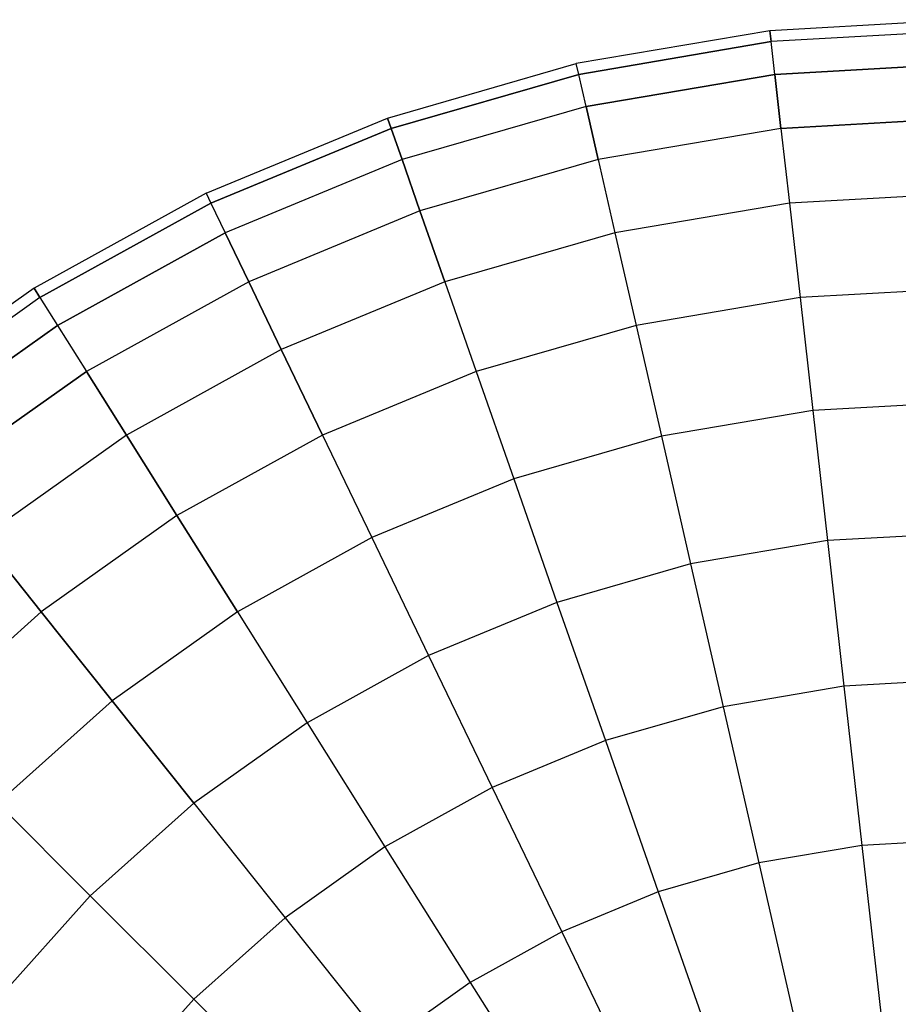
# Model space of a CAD drawing. Extents: x 0.2 to 44.2, y -21.9 to 24.
# Tile 236 of 239: x 26.5 to 30.5, y 17.4 to 21.9. Entities that reach past the tile are written whole.
import ezdxf

# ---------------------------------------------------------------- set-up
doc = ezdxf.new("R2010")
doc.units = 0
doc.header["$LTSCALE"] = 2.54
doc.layers.get('0').update_dxf_attribs({"color": 13, "linetype": 'CONTINUOUS'})

# ---------------------------------------------------------------- blocks, each defined once
blk = doc.blocks.new('GRUPUJ_1')
at = {"color": 0}
for p, q in [((30.6023, 43.8804, 32.9413), (29.7065, 43.8301, 32.9413)), ((30.6023, 43.8804, 32.9413), (29.7065, 43.8301, 32.9413)), ((29.7065, 43.8301, 32.9413), (28.8221, 43.6798, 32.9413)), ((29.7065, 43.8301, 32.9413), (28.8221, 43.6798, 32.9413)), ((29.7065, 43.8301, 32.9413), (29.7122, 43.7801, 33.837)), ((29.7122, 43.7801, 32.0456), (29.7065, 43.8301, 32.9413)), ((29.7122, 43.7801, 32.0456), (29.7065, 43.8301, 32.9413)), ((29.7065, 43.8301, 32.9413), (29.7122, 43.7801, 33.837)), ((30.6023, 43.8301, 33.837), (29.7122, 43.7801, 33.837)), ((30.6023, 43.8301, 32.0456), (29.7122, 43.7801, 32.0456)), ((30.6023, 43.8301, 32.0456), (29.7122, 43.7801, 32.0456)), ((30.6023, 43.8301, 33.837), (29.7122, 43.7801, 33.837)), ((29.7122, 43.7801, 32.0456), (28.8333, 43.6308, 32.0456)), ((29.7122, 43.7801, 32.0456), (28.8333, 43.6308, 32.0456)), ((28.8333, 43.6308, 33.837), (29.7122, 43.7801, 33.837)), ((28.8333, 43.6308, 33.837), (29.7122, 43.7801, 33.837)), ((29.729, 43.6308, 31.1611), (29.7122, 43.7801, 32.0456)), ((29.729, 43.6308, 31.1611), (29.7122, 43.7801, 32.0456)), ((29.729, 43.6308, 34.7214), (29.7122, 43.7801, 33.837)), ((29.729, 43.6308, 34.7214), (29.7122, 43.7801, 33.837)), ((27.96, 43.4315, 32.9413), (28.8221, 43.6798, 32.9413)), ((27.96, 43.4315, 32.9413), (28.8221, 43.6798, 32.9413)), ((28.8333, 43.6308, 32.0456), (28.8221, 43.6798, 32.9413)), ((28.8333, 43.6308, 33.837), (28.8221, 43.6798, 32.9413)), ((28.8333, 43.6308, 32.0456), (28.8221, 43.6798, 32.9413)), ((28.8333, 43.6308, 33.837), (28.8221, 43.6798, 32.9413)), ((30.6023, 43.6798, 31.1611), (29.729, 43.6308, 31.1611)), ((29.729, 43.6308, 34.7214), (30.6023, 43.6798, 34.7214)), ((29.729, 43.6308, 34.7214), (30.6023, 43.6798, 34.7214)), ((30.6023, 43.6798, 31.1611), (29.729, 43.6308, 31.1611)), ((28.8333, 43.6308, 32.0456), (27.9766, 43.384, 32.0456)), ((27.9766, 43.384, 33.837), (28.8333, 43.6308, 33.837)), ((28.8333, 43.6308, 32.0456), (27.9766, 43.384, 32.0456)), ((27.9766, 43.384, 33.837), (28.8333, 43.6308, 33.837)), ((28.8667, 43.4843, 31.1611), (28.8333, 43.6308, 32.0456)), ((28.8667, 43.4843, 31.1611), (28.8333, 43.6308, 32.0456)), ((28.8667, 43.4843, 34.7214), (28.8333, 43.6308, 33.837)), ((28.8667, 43.4843, 34.7214), (28.8333, 43.6308, 33.837)), ((29.729, 43.6308, 31.1611), (28.8667, 43.4843, 31.1611)), ((28.8667, 43.4843, 34.7214), (29.729, 43.6308, 34.7214)), ((29.729, 43.6308, 31.1611), (28.8667, 43.4843, 31.1611)), ((28.8667, 43.4843, 34.7214), (29.729, 43.6308, 34.7214)), ((29.7568, 43.384, 35.5835), (29.729, 43.6308, 34.7214)), ((29.729, 43.6308, 31.1611), (29.7568, 43.384, 30.299)), ((29.7568, 43.384, 35.5835), (29.729, 43.6308, 34.7214)), ((29.729, 43.6308, 31.1611), (29.7568, 43.384, 30.299)), ((28.8667, 43.4843, 31.1611), (28.0263, 43.2421, 31.1611)), ((28.8667, 43.4843, 31.1611), (28.0263, 43.2421, 31.1611)), ((28.8667, 43.4843, 34.7214), (28.0263, 43.2421, 34.7214)), ((28.8667, 43.4843, 34.7214), (28.0263, 43.2421, 34.7214)), ((28.922, 43.2421, 30.299), (28.8667, 43.4843, 31.1611)), ((28.8667, 43.4843, 34.7214), (28.922, 43.2421, 35.5835)), ((28.8667, 43.4843, 34.7214), (28.922, 43.2421, 35.5835)), ((28.922, 43.2421, 30.299), (28.8667, 43.4843, 31.1611)), ((27.1312, 43.0881, 32.9413), (27.96, 43.4315, 32.9413)), ((27.1312, 43.0881, 32.9413), (27.96, 43.4315, 32.9413)), ((27.9766, 43.384, 33.837), (27.96, 43.4315, 32.9413)), ((27.96, 43.4315, 32.9413), (27.9766, 43.384, 32.0456)), ((27.9766, 43.384, 33.837), (27.96, 43.4315, 32.9413)), ((27.96, 43.4315, 32.9413), (27.9766, 43.384, 32.0456)), ((29.7568, 43.384, 35.5835), (30.6023, 43.4315, 35.5835)), ((29.7568, 43.384, 35.5835), (30.6023, 43.4315, 35.5835)), ((30.6023, 43.4315, 30.299), (29.7568, 43.384, 30.299)), ((30.6023, 43.4315, 30.299), (29.7568, 43.384, 30.299)), ((27.9766, 43.384, 33.837), (27.153, 43.0428, 33.837)), ((27.9766, 43.384, 33.837), (27.153, 43.0428, 33.837)), ((27.153, 43.0428, 32.0456), (27.9766, 43.384, 32.0456)), ((27.153, 43.0428, 32.0456), (27.9766, 43.384, 32.0456)), ((28.0263, 43.2421, 31.1611), (27.9766, 43.384, 32.0456)), ((27.9766, 43.384, 33.837), (28.0263, 43.2421, 34.7214)), ((27.9766, 43.384, 33.837), (28.0263, 43.2421, 34.7214)), ((28.0263, 43.2421, 31.1611), (27.9766, 43.384, 32.0456)), ((29.7568, 43.384, 35.5835), (28.922, 43.2421, 35.5835)), ((29.7568, 43.384, 35.5835), (28.922, 43.2421, 35.5835)), ((29.7568, 43.384, 30.299), (28.922, 43.2421, 30.299)), ((29.7568, 43.384, 30.299), (28.922, 43.2421, 30.299)), ((29.7568, 43.384, 35.5835), (29.7952, 43.0428, 36.4123)), ((29.7568, 43.384, 35.5835), (29.7952, 43.0428, 36.4123)), ((29.7568, 43.384, 30.299), (29.7952, 43.0428, 29.4702)), ((29.7568, 43.384, 30.299), (29.7952, 43.0428, 29.4702)), ((28.0263, 43.2421, 31.1611), (27.2182, 42.9074, 31.1611)), ((28.0263, 43.2421, 34.7214), (27.2182, 42.9074, 34.7214)), ((28.0263, 43.2421, 34.7214), (27.2182, 42.9074, 34.7214)), ((28.0263, 43.2421, 31.1611), (27.2182, 42.9074, 31.1611)), ((28.1083, 43.0077, 30.299), (28.0263, 43.2421, 31.1611)), ((28.1083, 43.0077, 30.299), (28.0263, 43.2421, 31.1611)), ((28.0263, 43.2421, 34.7214), (28.1083, 43.0077, 35.5835)), ((28.0263, 43.2421, 34.7214), (28.1083, 43.0077, 35.5835)), ((28.922, 43.2421, 30.299), (28.1083, 43.0077, 30.299)), ((28.922, 43.2421, 35.5835), (28.1083, 43.0077, 35.5835)), ((28.922, 43.2421, 35.5835), (28.1083, 43.0077, 35.5835)), ((28.922, 43.2421, 30.299), (28.1083, 43.0077, 30.299)), ((28.922, 43.2421, 35.5835), (28.9984, 42.9074, 36.4123)), ((28.922, 43.2421, 35.5835), (28.9984, 42.9074, 36.4123)), ((28.922, 43.2421, 30.299), (28.9984, 42.9074, 29.4702)), ((28.922, 43.2421, 30.299), (28.9984, 42.9074, 29.4702)), ((27.1312, 43.0881, 32.9413), (26.346, 42.6542, 32.9413)), ((27.1312, 43.0881, 32.9413), (26.346, 42.6542, 32.9413)), ((27.1312, 43.0881, 32.9413), (27.153, 43.0428, 32.0456)), ((27.1312, 43.0881, 32.9413), (27.153, 43.0428, 33.837)), ((27.1312, 43.0881, 32.9413), (27.153, 43.0428, 33.837)), ((27.1312, 43.0881, 32.9413), (27.153, 43.0428, 32.0456)), ((30.6023, 43.0881, 36.4123), (29.7952, 43.0428, 36.4123)), ((30.6023, 43.0881, 36.4123), (29.7952, 43.0428, 36.4123)), ((30.6023, 43.0881, 29.4702), (29.7952, 43.0428, 29.4702)), ((30.6023, 43.0881, 29.4702), (29.7952, 43.0428, 29.4702)), ((26.3728, 42.6116, 32.0456), (27.153, 43.0428, 32.0456)), ((27.153, 43.0428, 33.837), (26.3728, 42.6116, 33.837)), ((27.153, 43.0428, 33.837), (26.3728, 42.6116, 33.837)), ((26.3728, 42.6116, 32.0456), (27.153, 43.0428, 32.0456)), ((27.153, 43.0428, 33.837), (27.2182, 42.9074, 34.7214)), ((27.153, 43.0428, 33.837), (27.2182, 42.9074, 34.7214)), ((27.153, 43.0428, 32.0456), (27.2182, 42.9074, 31.1611)), ((27.153, 43.0428, 32.0456), (27.2182, 42.9074, 31.1611)), ((29.7952, 43.0428, 36.4123), (28.9984, 42.9074, 36.4123)), ((29.7952, 43.0428, 36.4123), (28.9984, 42.9074, 36.4123)), ((29.7952, 43.0428, 29.4702), (28.9984, 42.9074, 29.4702)), ((29.7952, 43.0428, 29.4702), (28.9984, 42.9074, 29.4702)), ((29.7952, 43.0428, 36.4123), (29.8438, 42.6116, 37.1975)), ((29.7952, 43.0428, 36.4123), (29.8438, 42.6116, 37.1975)), ((29.7952, 43.0428, 29.4702), (29.8438, 42.6116, 28.685)), ((29.7952, 43.0428, 29.4702), (29.8438, 42.6116, 28.685)), ((28.1083, 43.0077, 30.299), (27.326, 42.6837, 30.299)), ((28.1083, 43.0077, 30.299), (27.326, 42.6837, 30.299)), ((28.1083, 43.0077, 35.5835), (27.326, 42.6837, 35.5835)), ((28.1083, 43.0077, 35.5835), (27.326, 42.6837, 35.5835)), ((28.2217, 42.6837, 29.4702), (28.1083, 43.0077, 30.299)), ((28.1083, 43.0077, 35.5835), (28.2217, 42.6837, 36.4123)), ((28.1083, 43.0077, 35.5835), (28.2217, 42.6837, 36.4123)), ((28.2217, 42.6837, 29.4702), (28.1083, 43.0077, 30.299)), ((27.2182, 42.9074, 34.7214), (26.4527, 42.4844, 34.7214)), ((27.2182, 42.9074, 34.7214), (26.4527, 42.4844, 34.7214)), ((26.4527, 42.4844, 31.1611), (27.2182, 42.9074, 31.1611)), ((26.4527, 42.4844, 31.1611), (27.2182, 42.9074, 31.1611)), ((27.326, 42.6837, 30.299), (27.2182, 42.9074, 31.1611)), ((27.2182, 42.9074, 34.7214), (27.326, 42.6837, 35.5835)), ((27.2182, 42.9074, 34.7214), (27.326, 42.6837, 35.5835)), ((27.326, 42.6837, 30.299), (27.2182, 42.9074, 31.1611)), ((28.9984, 42.9074, 36.4123), (28.2217, 42.6837, 36.4123)), ((28.9984, 42.9074, 36.4123), (28.2217, 42.6837, 36.4123)), ((28.9984, 42.9074, 29.4702), (28.2217, 42.6837, 29.4702)), ((28.9984, 42.9074, 29.4702), (28.2217, 42.6837, 29.4702)), ((28.9984, 42.9074, 36.4123), (29.0949, 42.4844, 37.1975)), ((28.9984, 42.9074, 36.4123), (29.0949, 42.4844, 37.1975)), ((28.9984, 42.9074, 29.4702), (29.0949, 42.4844, 28.685)), ((28.9984, 42.9074, 29.4702), (29.0949, 42.4844, 28.685)), ((27.326, 42.6837, 30.299), (26.5849, 42.2741, 30.299)), ((27.326, 42.6837, 35.5835), (26.5849, 42.2741, 35.5835)), ((27.326, 42.6837, 35.5835), (26.5849, 42.2741, 35.5835)), ((27.326, 42.6837, 30.299), (26.5849, 42.2741, 30.299)), ((27.4749, 42.3744, 29.4702), (27.326, 42.6837, 30.299)), ((27.4749, 42.3744, 29.4702), (27.326, 42.6837, 30.299)), ((27.326, 42.6837, 35.5835), (27.4749, 42.3744, 36.4123)), ((27.326, 42.6837, 35.5835), (27.4749, 42.3744, 36.4123)), ((28.2217, 42.6837, 29.4702), (27.4749, 42.3744, 29.4702)), ((28.2217, 42.6837, 36.4123), (27.4749, 42.3744, 36.4123)), ((28.2217, 42.6837, 36.4123), (27.4749, 42.3744, 36.4123)), ((28.2217, 42.6837, 29.4702), (27.4749, 42.3744, 29.4702)), ((28.2217, 42.6837, 36.4123), (28.365, 42.2741, 37.1975)), ((28.2217, 42.6837, 36.4123), (28.365, 42.2741, 37.1975)), ((28.2217, 42.6837, 29.4702), (28.365, 42.2741, 28.685)), ((28.2217, 42.6837, 29.4702), (28.365, 42.2741, 28.685)), ((26.346, 42.6542, 32.9413), (25.6143, 42.135, 32.9413)), ((26.346, 42.6542, 32.9413), (25.6143, 42.135, 32.9413)), ((26.3728, 42.6116, 32.0456), (26.346, 42.6542, 32.9413)), ((26.346, 42.6542, 32.9413), (26.3728, 42.6116, 33.837)), ((26.3728, 42.6116, 32.0456), (26.346, 42.6542, 32.9413)), ((26.346, 42.6542, 32.9413), (26.3728, 42.6116, 33.837)), ((30.6023, 42.6542, 37.1975), (29.8438, 42.6116, 37.1975)), ((30.6023, 42.6542, 37.1975), (29.8438, 42.6116, 37.1975)), ((30.6023, 42.6542, 28.685), (29.8438, 42.6116, 28.685)), ((30.6023, 42.6542, 28.685), (29.8438, 42.6116, 28.685)), ((26.3728, 42.6116, 32.0456), (25.6457, 42.0957, 32.0456)), ((26.3728, 42.6116, 33.837), (25.6457, 42.0957, 33.837)), ((26.3728, 42.6116, 32.0456), (25.6457, 42.0957, 32.0456)), ((26.3728, 42.6116, 33.837), (25.6457, 42.0957, 33.837)), ((26.3728, 42.6116, 33.837), (26.4527, 42.4844, 34.7214)), ((26.3728, 42.6116, 33.837), (26.4527, 42.4844, 34.7214)), ((26.3728, 42.6116, 32.0456), (26.4527, 42.4844, 31.1611)), ((26.3728, 42.6116, 32.0456), (26.4527, 42.4844, 31.1611)), ((29.8438, 42.6116, 37.1975), (29.0949, 42.4844, 37.1975)), ((29.8438, 42.6116, 37.1975), (29.0949, 42.4844, 37.1975)), ((29.8438, 42.6116, 28.685), (29.0949, 42.4844, 28.685)), ((29.8438, 42.6116, 28.685), (29.0949, 42.4844, 28.685)), ((29.8438, 42.6116, 37.1975), (29.902, 42.0957, 37.9292)), ((29.8438, 42.6116, 37.1975), (29.902, 42.0957, 37.9292)), ((29.8438, 42.6116, 28.685), (29.902, 42.0957, 27.9534)), ((29.8438, 42.6116, 28.685), (29.902, 42.0957, 27.9534)), ((26.4527, 42.4844, 34.7214), (25.7394, 41.9782, 34.7214)), ((25.7394, 41.9782, 31.1611), (26.4527, 42.4844, 31.1611)), ((26.4527, 42.4844, 34.7214), (25.7394, 41.9782, 34.7214)), ((25.7394, 41.9782, 31.1611), (26.4527, 42.4844, 31.1611)), ((26.4527, 42.4844, 34.7214), (26.5849, 42.2741, 35.5835)), ((26.4527, 42.4844, 34.7214), (26.5849, 42.2741, 35.5835)), ((26.4527, 42.4844, 31.1611), (26.5849, 42.2741, 30.299)), ((26.4527, 42.4844, 31.1611), (26.5849, 42.2741, 30.299)), ((29.0949, 42.4844, 37.1975), (28.365, 42.2741, 37.1975)), ((29.0949, 42.4844, 37.1975), (28.365, 42.2741, 37.1975)), ((29.0949, 42.4844, 28.685), (28.365, 42.2741, 28.685)), ((29.0949, 42.4844, 28.685), (28.365, 42.2741, 28.685)), ((29.0949, 42.4844, 37.1975), (29.2105, 41.9782, 37.9292)), ((29.0949, 42.4844, 37.1975), (29.2105, 41.9782, 37.9292)), ((29.0949, 42.4844, 28.685), (29.2105, 41.9782, 27.9534)), ((29.0949, 42.4844, 28.685), (29.2105, 41.9782, 27.9534)), ((27.4749, 42.3744, 29.4702), (26.7675, 41.9834, 29.4702)), ((27.4749, 42.3744, 36.4123), (26.7675, 41.9834, 36.4123)), ((27.4749, 42.3744, 36.4123), (26.7675, 41.9834, 36.4123)), ((27.4749, 42.3744, 29.4702), (26.7675, 41.9834, 29.4702)), ((27.4749, 42.3744, 36.4123), (27.6632, 41.9834, 37.1975)), ((27.4749, 42.3744, 36.4123), (27.6632, 41.9834, 37.1975)), ((27.6632, 41.9834, 28.685), (27.4749, 42.3744, 29.4702)), ((27.6632, 41.9834, 28.685), (27.4749, 42.3744, 29.4702)), ((26.5849, 42.2741, 35.5835), (25.8942, 41.7841, 35.5835)), ((26.5849, 42.2741, 35.5835), (25.8942, 41.7841, 35.5835)), ((25.8942, 41.7841, 30.299), (26.5849, 42.2741, 30.299)), ((25.8942, 41.7841, 30.299), (26.5849, 42.2741, 30.299)), ((26.7675, 41.9834, 29.4702), (26.5849, 42.2741, 30.299)), ((26.5849, 42.2741, 35.5835), (26.7675, 41.9834, 36.4123)), ((26.5849, 42.2741, 35.5835), (26.7675, 41.9834, 36.4123)), ((26.7675, 41.9834, 29.4702), (26.5849, 42.2741, 30.299)), ((28.365, 42.2741, 37.1975), (27.6632, 41.9834, 37.1975)), ((28.365, 42.2741, 37.1975), (27.6632, 41.9834, 37.1975)), ((28.365, 42.2741, 28.685), (27.6632, 41.9834, 28.685)), ((28.365, 42.2741, 28.685), (27.6632, 41.9834, 28.685)), ((28.365, 42.2741, 37.1975), (28.5365, 41.7841, 37.9292)), ((28.365, 42.2741, 37.1975), (28.5365, 41.7841, 37.9292)), ((28.365, 42.2741, 28.685), (28.5365, 41.7841, 27.9534)), ((28.365, 42.2741, 28.685), (28.5365, 41.7841, 27.9534)), ((30.6023, 42.135, 37.9292), (29.902, 42.0957, 37.9292)), ((30.6023, 42.135, 37.9292), (29.902, 42.0957, 37.9292)), ((30.6023, 42.135, 27.9534), (29.902, 42.0957, 27.9534)), ((30.6023, 42.135, 27.9534), (29.902, 42.0957, 27.9534)), ((29.902, 42.0957, 37.9292), (29.2105, 41.9782, 37.9292)), ((29.902, 42.0957, 37.9292), (29.2105, 41.9782, 37.9292)), ((29.902, 42.0957, 27.9534), (29.2105, 41.9782, 27.9534)), ((29.902, 42.0957, 27.9534), (29.2105, 41.9782, 27.9534)), ((29.902, 42.0957, 37.9292), (29.9689, 41.5017, 38.5981)), ((29.902, 42.0957, 37.9292), (29.9689, 41.5017, 38.5981)), ((29.902, 42.0957, 27.9534), (29.9689, 41.5017, 27.2844)), ((29.902, 42.0957, 27.9534), (29.9689, 41.5017, 27.2844)), ((26.7675, 41.9834, 36.4123), (26.1083, 41.5156, 36.4123)), ((26.7675, 41.9834, 36.4123), (26.1083, 41.5156, 36.4123)), ((26.7675, 41.9834, 29.4702), (26.1083, 41.5156, 29.4702)), ((26.7675, 41.9834, 29.4702), (26.1083, 41.5156, 29.4702)), ((26.7675, 41.9834, 36.4123), (26.9984, 41.6159, 37.1975)), ((26.7675, 41.9834, 36.4123), (26.9984, 41.6159, 37.1975)), ((26.9984, 41.6159, 28.685), (26.7675, 41.9834, 29.4702)), ((26.9984, 41.6159, 28.685), (26.7675, 41.9834, 29.4702)), ((27.6632, 41.9834, 37.1975), (26.9984, 41.6159, 37.1975)), ((27.6632, 41.9834, 37.1975), (26.9984, 41.6159, 37.1975)), ((27.6632, 41.9834, 28.685), (26.9984, 41.6159, 28.685)), ((27.6632, 41.9834, 28.685), (26.9984, 41.6159, 28.685)), ((27.6632, 41.9834, 37.1975), (27.8885, 41.5156, 37.9292)), ((27.6632, 41.9834, 37.1975), (27.8885, 41.5156, 37.9292)), ((27.6632, 41.9834, 28.685), (27.8885, 41.5156, 27.9534)), ((27.6632, 41.9834, 28.685), (27.8885, 41.5156, 27.9534)), ((29.2105, 41.9782, 37.9292), (28.5365, 41.7841, 37.9292)), ((29.2105, 41.9782, 37.9292), (28.5365, 41.7841, 37.9292)), ((29.2105, 41.9782, 27.9534), (28.5365, 41.7841, 27.9534)), ((29.2105, 41.9782, 27.9534), (28.5365, 41.7841, 27.9534)), ((29.2105, 41.9782, 37.9292), (29.3435, 41.3954, 38.5981)), ((29.2105, 41.9782, 37.9292), (29.3435, 41.3954, 38.5981)), ((29.2105, 41.9782, 27.9534), (29.3435, 41.3954, 27.2844)), ((29.2105, 41.9782, 27.9534), (29.3435, 41.3954, 27.2844)), ((28.5365, 41.7841, 37.9292), (27.8885, 41.5156, 37.9292)), ((28.5365, 41.7841, 37.9292), (27.8885, 41.5156, 37.9292)), ((28.5365, 41.7841, 27.9534), (27.8885, 41.5156, 27.9534)), ((28.5365, 41.7841, 27.9534), (27.8885, 41.5156, 27.9534)), ((28.5365, 41.7841, 37.9292), (28.7339, 41.2198, 38.5981)), ((28.5365, 41.7841, 37.9292), (28.7339, 41.2198, 38.5981)), ((28.5365, 41.7841, 27.9534), (28.7339, 41.2198, 27.2844)), ((28.5365, 41.7841, 27.9534), (28.7339, 41.2198, 27.2844)), ((26.9984, 41.6159, 37.1975), (26.3789, 41.1764, 37.1975)), ((26.9984, 41.6159, 37.1975), (26.3789, 41.1764, 37.1975)), ((26.9984, 41.6159, 28.685), (26.3789, 41.1764, 28.685)), ((26.9984, 41.6159, 28.685), (26.3789, 41.1764, 28.685)), ((26.9984, 41.6159, 37.1975), (27.2746, 41.1764, 37.9292)), ((26.9984, 41.6159, 37.1975), (27.2746, 41.1764, 37.9292)), ((27.2746, 41.1764, 27.9534), (26.9984, 41.6159, 28.685)), ((27.2746, 41.1764, 27.9534), (26.9984, 41.6159, 28.685)), ((26.1083, 41.5156, 36.4123), (26.3789, 41.1764, 37.1975)), ((26.1083, 41.5156, 36.4123), (26.3789, 41.1764, 37.1975)), ((26.3789, 41.1764, 28.685), (26.1083, 41.5156, 29.4702)), ((26.3789, 41.1764, 28.685), (26.1083, 41.5156, 29.4702)), ((27.8885, 41.5156, 37.9292), (27.2746, 41.1764, 37.9292)), ((27.8885, 41.5156, 37.9292), (27.2746, 41.1764, 37.9292)), ((27.8885, 41.5156, 27.9534), (27.2746, 41.1764, 27.9534)), ((27.8885, 41.5156, 27.9534), (27.2746, 41.1764, 27.9534)), ((27.8885, 41.5156, 37.9292), (28.1478, 40.977, 38.5981)), ((27.8885, 41.5156, 37.9292), (28.1478, 40.977, 38.5981)), ((27.8885, 41.5156, 27.9534), (28.1478, 40.977, 27.2844)), ((27.8885, 41.5156, 27.9534), (28.1478, 40.977, 27.2844)), ((29.9689, 41.5017, 38.5981), (29.3435, 41.3954, 38.5981)), ((29.9689, 41.5017, 38.5981), (29.3435, 41.3954, 38.5981)), ((29.9689, 41.5017, 27.2844), (29.3435, 41.3954, 27.2844)), ((29.9689, 41.5017, 27.2844), (29.3435, 41.3954, 27.2844)), ((30.6023, 41.5372, 38.5981), (29.9689, 41.5017, 38.5981)), ((30.6023, 41.5372, 38.5981), (29.9689, 41.5017, 38.5981)), ((30.6023, 41.5372, 27.2844), (29.9689, 41.5017, 27.2844)), ((30.6023, 41.5372, 27.2844), (29.9689, 41.5017, 27.2844)), ((29.9689, 41.5017, 38.5981), (30.0438, 40.837, 39.1959)), ((29.9689, 41.5017, 38.5981), (30.0438, 40.837, 39.1959)), ((29.9689, 41.5017, 27.2844), (30.0438, 40.837, 26.6866)), ((29.9689, 41.5017, 27.2844), (30.0438, 40.837, 26.6866)), ((29.3435, 41.3954, 38.5981), (28.7339, 41.2198, 38.5981)), ((29.3435, 41.3954, 38.5981), (28.7339, 41.2198, 38.5981)), ((29.3435, 41.3954, 27.2844), (28.7339, 41.2198, 27.2844)), ((29.3435, 41.3954, 27.2844), (28.7339, 41.2198, 27.2844)), ((29.3435, 41.3954, 38.5981), (29.4923, 40.7433, 39.1959)), ((29.3435, 41.3954, 38.5981), (29.4923, 40.7433, 39.1959)), ((29.3435, 41.3954, 27.2844), (29.4923, 40.7433, 26.6866)), ((29.3435, 41.3954, 27.2844), (29.4923, 40.7433, 26.6866)), ((28.7339, 41.2198, 38.5981), (28.1478, 40.977, 38.5981)), ((28.7339, 41.2198, 38.5981), (28.1478, 40.977, 38.5981)), ((28.7339, 41.2198, 27.2844), (28.1478, 40.977, 27.2844)), ((28.7339, 41.2198, 27.2844), (28.1478, 40.977, 27.2844)), ((28.7339, 41.2198, 38.5981), (28.9549, 40.5884, 39.1959)), ((28.7339, 41.2198, 38.5981), (28.9549, 40.5884, 39.1959)), ((28.7339, 41.2198, 27.2844), (28.9549, 40.5884, 26.6866)), ((28.7339, 41.2198, 27.2844), (28.9549, 40.5884, 26.6866)), ((26.3789, 41.1764, 37.1975), (25.8125, 40.6702, 37.1975)), ((26.3789, 41.1764, 37.1975), (25.8125, 40.6702, 37.1975)), ((26.3789, 41.1764, 28.685), (25.8125, 40.6702, 28.685)), ((26.3789, 41.1764, 28.685), (25.8125, 40.6702, 28.685)), ((26.3789, 41.1764, 37.1975), (26.7025, 40.7705, 37.9292)), ((26.3789, 41.1764, 37.1975), (26.7025, 40.7705, 37.9292)), ((26.7025, 40.7705, 27.9534), (26.3789, 41.1764, 28.685)), ((26.7025, 40.7705, 27.9534), (26.3789, 41.1764, 28.685)), ((27.2746, 41.1764, 37.9292), (26.7025, 40.7705, 37.9292)), ((27.2746, 41.1764, 37.9292), (26.7025, 40.7705, 37.9292)), ((27.2746, 41.1764, 27.9534), (26.7025, 40.7705, 27.9534)), ((27.2746, 41.1764, 27.9534), (26.7025, 40.7705, 27.9534)), ((27.2746, 41.1764, 37.9292), (27.5926, 40.6702, 38.5981)), ((27.2746, 41.1764, 37.9292), (27.5926, 40.6702, 38.5981)), ((27.2746, 41.1764, 27.9534), (27.5926, 40.6702, 27.2844)), ((27.2746, 41.1764, 27.9534), (27.5926, 40.6702, 27.2844)), ((28.1478, 40.977, 38.5981), (27.5926, 40.6702, 38.5981)), ((28.1478, 40.977, 38.5981), (27.5926, 40.6702, 38.5981)), ((28.1478, 40.977, 27.2844), (27.5926, 40.6702, 27.2844)), ((28.1478, 40.977, 27.2844), (27.5926, 40.6702, 27.2844)), ((28.1478, 40.977, 38.5981), (28.4381, 40.3744, 39.1959)), ((28.1478, 40.977, 38.5981), (28.4381, 40.3744, 39.1959)), ((28.1478, 40.977, 27.2844), (28.4381, 40.3744, 26.6866)), ((28.1478, 40.977, 27.2844), (28.4381, 40.3744, 26.6866)), ((30.6023, 40.8683, 39.1959), (30.0438, 40.837, 39.1959)), ((30.6023, 40.8683, 39.1959), (30.0438, 40.837, 39.1959)), ((30.6023, 40.8683, 26.6866), (30.0438, 40.837, 26.6866)), ((30.6023, 40.8683, 26.6866), (30.0438, 40.837, 26.6866)), ((30.0438, 40.837, 39.1959), (29.4923, 40.7433, 39.1959)), ((30.0438, 40.837, 39.1959), (29.4923, 40.7433, 39.1959)), ((30.0438, 40.837, 26.6866), (29.4923, 40.7433, 26.6866)), ((30.0438, 40.837, 26.6866), (29.4923, 40.7433, 26.6866)), ((30.0438, 40.837, 39.1959), (30.1257, 40.1099, 39.7151)), ((30.0438, 40.837, 39.1959), (30.1257, 40.1099, 39.7151)), ((30.0438, 40.837, 26.6866), (30.1257, 40.1099, 26.1675)), ((30.0438, 40.837, 26.6866), (30.1257, 40.1099, 26.1675)), ((26.7025, 40.7705, 37.9292), (26.1796, 40.3031, 37.9292)), ((26.7025, 40.7705, 37.9292), (26.1796, 40.3031, 37.9292)), ((26.7025, 40.7705, 27.9534), (26.1796, 40.3031, 27.9534)), ((26.7025, 40.7705, 27.9534), (26.1796, 40.3031, 27.9534)), ((26.7025, 40.7705, 37.9292), (27.0753, 40.3031, 38.5981)), ((26.7025, 40.7705, 37.9292), (27.0753, 40.3031, 38.5981)), ((27.0753, 40.3031, 27.2844), (26.7025, 40.7705, 27.9534)), ((27.0753, 40.3031, 27.2844), (26.7025, 40.7705, 27.9534)), ((29.4923, 40.7433, 39.1959), (28.9549, 40.5884, 39.1959)), ((29.4923, 40.7433, 39.1959), (28.9549, 40.5884, 39.1959)), ((29.4923, 40.7433, 26.6866), (28.9549, 40.5884, 26.6866)), ((29.4923, 40.7433, 26.6866), (28.9549, 40.5884, 26.6866)), ((29.4923, 40.7433, 39.1959), (29.6552, 40.0299, 39.7151)), ((29.4923, 40.7433, 39.1959), (29.6552, 40.0299, 39.7151)), ((29.4923, 40.7433, 26.6866), (29.6552, 40.0299, 26.1675)), ((29.4923, 40.7433, 26.6866), (29.6552, 40.0299, 26.1675)), ((27.5926, 40.6702, 38.5981), (27.0753, 40.3031, 38.5981)), ((27.5926, 40.6702, 38.5981), (27.0753, 40.3031, 38.5981)), ((27.5926, 40.6702, 27.2844), (27.0753, 40.3031, 27.2844)), ((27.5926, 40.6702, 27.2844), (27.0753, 40.3031, 27.2844)), ((27.5926, 40.6702, 38.5981), (27.9485, 40.1038, 39.1959)), ((27.5926, 40.6702, 38.5981), (27.9485, 40.1038, 39.1959)), ((27.5926, 40.6702, 27.2844), (27.9485, 40.1038, 26.6866)), ((27.5926, 40.6702, 27.2844), (27.9485, 40.1038, 26.6866)), ((28.9549, 40.5884, 39.1959), (28.4381, 40.3744, 39.1959)), ((28.9549, 40.5884, 39.1959), (28.4381, 40.3744, 39.1959)), ((28.9549, 40.5884, 26.6866), (28.4381, 40.3744, 26.6866)), ((28.9549, 40.5884, 26.6866), (28.4381, 40.3744, 26.6866)), ((28.9549, 40.5884, 39.1959), (29.1965, 39.8978, 39.7151)), ((28.9549, 40.5884, 39.1959), (29.1965, 39.8978, 39.7151)), ((28.9549, 40.5884, 26.6866), (29.1965, 39.8978, 26.1675)), ((28.9549, 40.5884, 26.6866), (29.1965, 39.8978, 26.1675)), ((28.4381, 40.3744, 39.1959), (27.9485, 40.1038, 39.1959)), ((28.4381, 40.3744, 39.1959), (27.9485, 40.1038, 39.1959)), ((28.4381, 40.3744, 26.6866), (27.9485, 40.1038, 26.6866)), ((28.4381, 40.3744, 26.6866), (27.9485, 40.1038, 26.6866)), ((28.4381, 40.3744, 39.1959), (28.7555, 39.7152, 39.7151)), ((28.4381, 40.3744, 39.1959), (28.7555, 39.7152, 39.7151)), ((28.4381, 40.3744, 26.6866), (28.7555, 39.7152, 26.1675)), ((28.4381, 40.3744, 26.6866), (28.7555, 39.7152, 26.1675)), ((26.1796, 40.3031, 37.9292), (26.6023, 39.8804, 38.5981)), ((26.1796, 40.3031, 37.9292), (26.6023, 39.8804, 38.5981)), ((26.6023, 39.8804, 27.2844), (26.1796, 40.3031, 27.9534)), ((26.6023, 39.8804, 27.2844), (26.1796, 40.3031, 27.9534)), ((27.0753, 40.3031, 38.5981), (26.6023, 39.8804, 38.5981)), ((27.0753, 40.3031, 38.5981), (26.6023, 39.8804, 38.5981)), ((27.0753, 40.3031, 27.2844), (26.6023, 39.8804, 27.2844)), ((27.0753, 40.3031, 27.2844), (26.6023, 39.8804, 27.2844)), ((27.0753, 40.3031, 38.5981), (27.4923, 39.7801, 39.1959)), ((27.0753, 40.3031, 38.5981), (27.4923, 39.7801, 39.1959)), ((27.0753, 40.3031, 27.2844), (27.4923, 39.7801, 26.6866)), ((27.0753, 40.3031, 27.2844), (27.4923, 39.7801, 26.6866)), ((27.9485, 40.1038, 39.1959), (27.4923, 39.7801, 39.1959)), ((27.9485, 40.1038, 39.1959), (27.4923, 39.7801, 39.1959)), ((27.9485, 40.1038, 26.6866), (27.4923, 39.7801, 26.6866)), ((27.9485, 40.1038, 26.6866), (27.4923, 39.7801, 26.6866)), ((27.9485, 40.1038, 39.1959), (28.3378, 39.4843, 39.7151)), ((27.9485, 40.1038, 39.1959), (28.3378, 39.4843, 39.7151)), ((27.9485, 40.1038, 26.6866), (28.3378, 39.4843, 26.1675)), ((27.9485, 40.1038, 26.6866), (28.3378, 39.4843, 26.1675)), ((30.1257, 40.1099, 39.7151), (29.6552, 40.0299, 39.7151)), ((30.1257, 40.1099, 39.7151), (29.6552, 40.0299, 39.7151)), ((30.1257, 40.1099, 26.1675), (29.6552, 40.0299, 26.1675)), ((30.1257, 40.1099, 26.1675), (29.6552, 40.0299, 26.1675)), ((30.6023, 40.1367, 39.7151), (30.1257, 40.1099, 39.7151)), ((30.6023, 40.1367, 39.7151), (30.1257, 40.1099, 39.7151)), ((30.6023, 40.1367, 26.1675), (30.1257, 40.1099, 26.1675)), ((30.6023, 40.1367, 26.1675), (30.1257, 40.1099, 26.1675)), ((30.1257, 40.1099, 39.7151), (30.2136, 39.3296, 40.149)), ((30.1257, 40.1099, 39.7151), (30.2136, 39.3296, 40.149)), ((30.1257, 40.1099, 26.1675), (30.2136, 39.3296, 25.7335)), ((30.1257, 40.1099, 26.1675), (30.2136, 39.3296, 25.7335)), ((29.6552, 40.0299, 39.7151), (29.1965, 39.8978, 39.7151)), ((29.6552, 40.0299, 39.7151), (29.1965, 39.8978, 39.7151)), ((29.6552, 40.0299, 26.1675), (29.1965, 39.8978, 26.1675)), ((29.6552, 40.0299, 26.1675), (29.1965, 39.8978, 26.1675)), ((29.6552, 40.0299, 39.7151), (29.8299, 39.2644, 40.149)), ((29.6552, 40.0299, 39.7151), (29.8299, 39.2644, 40.149)), ((29.6552, 40.0299, 26.1675), (29.8299, 39.2644, 25.7335)), ((29.6552, 40.0299, 26.1675), (29.8299, 39.2644, 25.7335)), ((26.6023, 39.8804, 38.5981), (26.1796, 39.4074, 38.5981)), ((26.6023, 39.8804, 38.5981), (26.1796, 39.4074, 38.5981)), ((26.6023, 39.8804, 27.2844), (26.1796, 39.4074, 27.2844)), ((26.6023, 39.8804, 27.2844), (26.1796, 39.4074, 27.2844)), ((26.6023, 39.8804, 38.5981), (27.0753, 39.4074, 39.1959)), ((26.6023, 39.8804, 38.5981), (27.0753, 39.4074, 39.1959)), ((27.0753, 39.4074, 26.6866), (26.6023, 39.8804, 27.2844)), ((27.0753, 39.4074, 26.6866), (26.6023, 39.8804, 27.2844)), ((29.1965, 39.8978, 39.7151), (28.7555, 39.7152, 39.7151)), ((29.1965, 39.8978, 39.7151), (28.7555, 39.7152, 39.7151)), ((29.1965, 39.8978, 26.1675), (28.7555, 39.7152, 26.1675)), ((29.1965, 39.8978, 26.1675), (28.7555, 39.7152, 26.1675)), ((29.1965, 39.8978, 39.7151), (29.4558, 39.1567, 40.149)), ((29.1965, 39.8978, 39.7151), (29.4558, 39.1567, 40.149)), ((29.1965, 39.8978, 26.1675), (29.4558, 39.1567, 25.7335)), ((29.1965, 39.8978, 26.1675), (29.4558, 39.1567, 25.7335)), ((27.4923, 39.7801, 39.1959), (27.0753, 39.4074, 39.1959)), ((27.4923, 39.7801, 39.1959), (27.0753, 39.4074, 39.1959)), ((27.4923, 39.7801, 26.6866), (27.0753, 39.4074, 26.6866)), ((27.4923, 39.7801, 26.6866), (27.0753, 39.4074, 26.6866)), ((27.4923, 39.7801, 39.1959), (27.9485, 39.2081, 39.7151)), ((27.4923, 39.7801, 39.1959), (27.9485, 39.2081, 39.7151)), ((27.4923, 39.7801, 26.6866), (27.9485, 39.2081, 26.1675)), ((27.4923, 39.7801, 26.6866), (27.9485, 39.2081, 26.1675)), ((28.7555, 39.7152, 39.7151), (28.3378, 39.4843, 39.7151)), ((28.7555, 39.7152, 39.7151), (28.3378, 39.4843, 39.7151)), ((28.7555, 39.7152, 26.1675), (28.3378, 39.4843, 26.1675)), ((28.7555, 39.7152, 26.1675), (28.3378, 39.4843, 26.1675)), ((28.7555, 39.7152, 39.7151), (29.0962, 39.0077, 40.149)), ((28.7555, 39.7152, 39.7151), (29.0962, 39.0077, 40.149)), ((28.7555, 39.7152, 26.1675), (29.0962, 39.0077, 25.7335)), ((28.7555, 39.7152, 26.1675), (29.0962, 39.0077, 25.7335)), ((28.3378, 39.4843, 39.7151), (27.9485, 39.2081, 39.7151)), ((28.3378, 39.4843, 39.7151), (27.9485, 39.2081, 39.7151)), ((28.3378, 39.4843, 26.1675), (27.9485, 39.2081, 26.1675)), ((28.3378, 39.4843, 26.1675), (27.9485, 39.2081, 26.1675)), ((28.3378, 39.4843, 39.7151), (28.7555, 38.8194, 40.149)), ((28.3378, 39.4843, 39.7151), (28.7555, 38.8194, 40.149)), ((28.3378, 39.4843, 26.1675), (28.7555, 38.8194, 25.7335)), ((28.3378, 39.4843, 26.1675), (28.7555, 38.8194, 25.7335)), ((27.0753, 39.4074, 39.1959), (26.7025, 38.9903, 39.1959)), ((27.0753, 39.4074, 39.1959), (26.7025, 38.9903, 39.1959)), ((27.0753, 39.4074, 26.6866), (26.7025, 38.9903, 26.6866)), ((27.0753, 39.4074, 26.6866), (26.7025, 38.9903, 26.6866)), ((27.0753, 39.4074, 39.1959), (27.5926, 38.89, 39.7151)), ((27.0753, 39.4074, 39.1959), (27.5926, 38.89, 39.7151)), ((27.0753, 39.4074, 26.6866), (27.5926, 38.89, 26.1675)), ((27.0753, 39.4074, 26.6866), (27.5926, 38.89, 26.1675))]:
    blk.add_line(p, q, dxfattribs=at)
blk = doc.blocks.new('GRUPUJ_3')
at = {"color": 0}
blk.add_blockref('GRUPUJ_1', (0, 0), dxfattribs=at)

msp = doc.modelspace()

# ---------------------------------------------------------------- block references
at = {"color": 0}
msp.add_blockref('GRUPUJ_3', (0.2222, -21.9402, 1.2505), dxfattribs=at)

doc.saveas('drawing.dxf')
